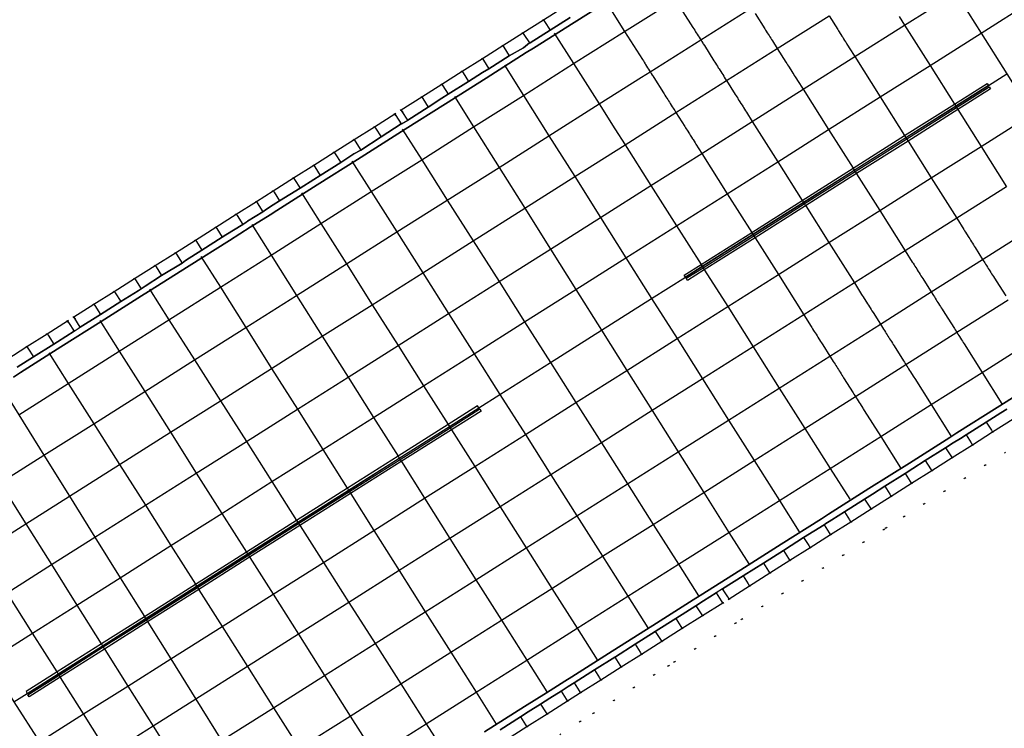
# Model space of a CAD drawing. Header units: metres. Extents: x 174791 to 179073, y 406431 to 409043.
# Tile 68 of 256: x 176087 to 176169, y 406950 to 407009. Entities that reach past the tile are written whole.
import ezdxf

# ---------------------------------------------------------------- set-up
doc = ezdxf.new("R2010")
doc.units = ezdxf.units.M
doc.linetypes.add('DOT', pattern=[6.35, 0, -6.35])
for name, color, linetype in [('terreindeelbegroeid', 254, 'DOT'), ('terreindeelonbegroeid', 254, 'DOT'), ('wegdeel_molgoot', 254, 'Continuous'), ('wegdeel_rijbaan', 254, 'Continuous'), ('wegdeel_start_landingsbaan', 254, 'Continuous'), ('weginrichtingselement_markering_vliegtuigverharding', 254, 'Continuous'), ('weginrichtingselement_voeg_vliegtuigverharding', 254, 'Continuous')]:
    doc.layers.add(name, color=color, linetype=linetype)

msp = doc.modelspace()

# ---------------------------------------------------------------- linework, layer by layer
at = {"layer": 'terreindeelbegroeid'}
for points in [[(176132.062, 407010.167, 0), (176130.383, 407009.105, 0), (176128.666, 407008.018, 0), (176126.977, 407006.95, 0), (176125.281, 407005.877, 0), (176123.588, 407004.806, 0), (176121.884, 407003.728, 0), (176120.208, 407002.668, 0), (176118.501, 407001.588, 0), (176117.961, 407001.246, 0), (176116.274, 407000.179, 0), (176114.57, 406999.101, 0), (176112.899, 406998.044, 0), (176111.192, 406996.964, 0), (176109.508, 406995.899, 0), (176107.808, 406994.824, 0), (176106.394, 406993.929, 0), (176104.72, 406992.87, 0), (176103.009, 406991.788, 0), (176101.309, 406990.712, 0), (176099.639, 406989.656, 0), (176097.949, 406988.586, 0), (176096.225, 406987.496, 0), (176094.526, 406986.422, 0), (176092.833, 406985.351, 0), (176091.151, 406984.286, 0), (176090.626, 406983.954, 0), (176088.924, 406982.878, 0), (176087.23, 406981.806, 0), (176085.544, 406980.739, 0)], [(176127.291, 406948.961, 0), (176128.996, 406950.04, 0), (176130.675, 406951.103, 0), (176132.38, 406952.182, 0), (176133.482, 406952.878, 0), (176135.176, 406953.95, 0), (176136.868, 406955.021, 0), (176138.561, 406956.093, 0), (176140.257, 406957.166, 0), (176141.975, 406958.253, 0), (176143.652, 406959.314, 0), (176145.348, 406960.387, 0), (176145.879, 406960.723, 0), (176147.586, 406961.803, 0), (176149.281, 406962.875, 0), (176150.953, 406963.934, 0), (176152.646, 406965.005, 0), (176154.355, 406966.086, 0), (176156.047, 406967.157, 0), (176157.742, 406968.229, 0), (176159.428, 406969.296, 0), (176161.114, 406970.363, 0), (176162.809, 406971.436, 0), (176164.506, 406972.51, 0), (176166.209, 406973.587, 0), (176167.899, 406974.657, 0), (176169.606, 406975.737, 0)], [(176168.969, 406972.966, 0), (176167.278, 406971.897, 0), (176165.576, 406970.819, 0), (176163.878, 406969.745, 0), (176162.183, 406968.673, 0), (176160.497, 406967.606, 0), (176159.004, 406966.661, 0), (176158.811, 406966.539, 0), (176157.116, 406965.467, 0), (176155.425, 406964.396, 0), (176153.715, 406963.315, 0), (176152.022, 406962.243, 0), (176150.35, 406961.185, 0), (176148.655, 406960.113, 0), (176146.948, 406959.033, 0), (176146.417, 406958.697, 0), (176144.721, 406957.624, 0), (176143.044, 406956.563, 0), (176141.326, 406955.475, 0), (176140.815, 406955.152, 0), (176139.631, 406954.402, 0), (176137.937, 406953.331, 0), (176136.245, 406952.26, 0), (176134.551, 406951.188, 0), (176133.45, 406950.491, 0), (176131.745, 406949.413, 0)], [(176131.745, 406949.413, 0), (176133.45, 406950.491, 0), (176134.551, 406951.188, 0), (176136.245, 406952.26, 0), (176137.937, 406953.331, 0), (176139.631, 406954.402, 0), (176140.815, 406955.152, 0), (176141.326, 406955.475, 0), (176143.044, 406956.563, 0), (176144.721, 406957.624, 0), (176146.417, 406958.697, 0), (176146.948, 406959.033, 0), (176148.655, 406960.113, 0), (176150.35, 406961.185, 0), (176152.022, 406962.243, 0), (176153.715, 406963.315, 0), (176155.425, 406964.396, 0), (176157.116, 406965.467, 0), (176158.811, 406966.539, 0), (176159.004, 406966.661, 0), (176160.497, 406967.606, 0), (176162.183, 406968.673, 0), (176163.878, 406969.745, 0), (176165.576, 406970.819, 0), (176167.278, 406971.897, 0), (176168.969, 406972.966, 0)]]:
    msp.add_polyline3d(points, dxfattribs=at)
at = {"layer": 'terreindeelonbegroeid'}
for points in [[(176119.038, 407000.738, 0), (176118.529, 407000.429, 0), (176118.484, 407000.419, 0), (176118.04, 407001.121, 0), (176117.961, 407001.246, 0), (176118.501, 407001.588, 0), (176118.58, 407001.462, 0)], [(176091.688, 406983.437, 0), (176091.165, 406983.103, 0), (176090.701, 406983.836, 0), (176090.626, 406983.954, 0), (176091.151, 406984.286, 0), (176091.226, 406984.167, 0)], [(176145.879, 406960.723, 0), (176145.348, 406960.387, 0), (176145.234, 406960.566, 0), (176144.812, 406961.234, 0), (176145.343, 406961.57, 0), (176145.765, 406960.902, 0)]]:
    msp.add_polyline3d(points, close=True, dxfattribs=at)
at = {"layer": 'wegdeel_molgoot'}
for points in [[(176136.307, 407011.025, 0), (176132.932, 407008.891, 0), (176129.546, 407006.749, 0), (176128.945, 407006.369, 0), (176125.579, 407004.239, 0), (176122.196, 407002.1, 0), (176118.822, 406999.965, 0), (176118.218, 406999.583, 0), (176114.836, 406997.444, 0), (176111.483, 406995.323, 0), (176108.108, 406993.188, 0), (176107.541, 406992.829, 0), (176105.885, 406991.781, 0), (176104.138, 406990.676, 0), (176100.773, 406988.548, 0), (176097.399, 406986.414, 0), (176096.808, 406986.04, 0), (176093.427, 406983.901, 0), (176090.07, 406981.777, 0), (176086.692, 406979.64, 0), (176086.098, 406979.265, 0)], [(176086.415, 406980.078, 0), (176087.774, 406980.947, 0), (176089.469, 406982.017, 0), (176089.79, 406982.219, 0), (176091.165, 406983.103, 0), (176091.688, 406983.437, 0), (176093.148, 406984.342, 0), (176093.376, 406984.493, 0), (176095.069, 406985.564, 0), (176096.533, 406986.474, 0), (176096.77, 406986.635, 0), (176097.114, 406986.865, 0), (176098.482, 406987.743, 0), (176100.186, 406988.791, 0), (176100.486, 406989.002, 0), (176101.837, 406989.877, 0), (176103.54, 406990.949, 0), (176103.848, 406991.134, 0), (176105.262, 406992.012, 0), (176105.596, 406992.238, 0), (176105.657, 406992.28, 0), (176106.931, 406993.08, 0), (176107.247, 406993.293, 0), (176107.807, 406993.663, 0), (176108.331, 406993.997, 0), (176110.043, 406995.052, 0), (176111.196, 406995.777, 0), (176111.738, 406996.1, 0), (176113.441, 406997.188, 0), (176114.545, 406997.903, 0), (176115.12, 406998.232, 0), (176116.811, 406999.331, 0), (176117.923, 407000.049, 0), (176118.484, 407000.419, 0), (176118.529, 407000.429, 0), (176119.038, 407000.738, 0), (176120.753, 407001.806, 0), (176121.899, 407002.569, 0), (176122.418, 407002.884, 0), (176124.129, 407003.95, 0), (176125.284, 407004.705, 0), (176125.821, 407005.023, 0), (176127.518, 407006.095, 0), (176128.697, 407006.761, 0), (176129.201, 407007.172, 0), (176129.263, 407007.196, 0), (176130.924, 407008.249, 0), (176132.608, 407009.304, 0)], [(176125.446, 406949.619, 0), (176128.807, 406951.745, 0), (176130.62, 406952.893, 0), (176132.159, 406953.866, 0), (176132.74, 406954.234, 0), (176136.103, 406956.362, 0), (176139.502, 406958.513, 0), (176142.894, 406960.659, 0), (176143.469, 406961.023, 0), (176146.863, 406963.171, 0), (176150.226, 406965.298, 0), (176153.597, 406967.431, 0), (176154.189, 406967.806, 0), (176157.568, 406969.945, 0), (176160.939, 406972.077, 0), (176164.321, 406974.217, 0), (176164.917, 406974.595, 0), (176168.289, 406976.729, 0), (176171.661, 406978.862, 0)], [(176169.071, 406976.584, 0), (176168.578, 406976.272, 0), (176167.363, 406975.504, 0), (176165.673, 406974.434, 0), (176165.206, 406974.139, 0), (176164.609, 406973.761, 0), (176163.971, 406973.357, 0), (176162.273, 406972.283, 0), (176161.228, 406971.621, 0), (176160.578, 406971.21, 0), (176158.892, 406970.143, 0), (176157.857, 406969.489, 0), (176157.206, 406969.077, 0), (176155.511, 406968.004, 0), (176154.477, 406967.35, 0), (176153.885, 406966.975, 0), (176153.819, 406966.934, 0), (176152.11, 406965.852, 0), (176150.514, 406964.842, 0), (176150.417, 406964.781, 0), (176148.745, 406963.723, 0), (176147.152, 406962.715, 0), (176147.05, 406962.65, 0), (176145.343, 406961.57, 0), (176144.812, 406961.234, 0), (176143.758, 406960.567, 0), (176143.183, 406960.203, 0), (176143.116, 406960.161, 0), (176141.439, 406959.1, 0), (176139.791, 406958.057, 0), (176139.721, 406958.013, 0), (176138.026, 406956.94, 0), (176136.392, 406955.906, 0), (176136.332, 406955.868, 0), (176134.64, 406954.797, 0), (176133.028, 406953.777, 0), (176132.946, 406953.725, 0), (176132.447, 406953.41, 0), (176131.845, 406953.028, 0), (176130.909, 406952.436, 0), (176130.14, 406951.95, 0), (176129.095, 406951.289, 0), (176128.46, 406950.887, 0), (176126.755, 406949.808, 0)]]:
    msp.add_polyline3d(points, dxfattribs=at)
at = {"layer": 'wegdeel_rijbaan'}
for points in [[(176132.608, 407009.304, 0), (176130.924, 407008.249, 0), (176129.263, 407007.196, 0), (176129.201, 407007.172, 0), (176128.697, 407006.761, 0), (176127.518, 407006.095, 0), (176125.821, 407005.023, 0), (176125.284, 407004.705, 0), (176124.129, 407003.95, 0), (176122.418, 407002.884, 0), (176121.899, 407002.569, 0), (176120.753, 407001.806, 0), (176119.038, 407000.738, 0), (176118.58, 407001.462, 0), (176118.501, 407001.588, 0), (176120.208, 407002.668, 0), (176121.884, 407003.728, 0), (176123.588, 407004.806, 0), (176125.281, 407005.877, 0), (176126.977, 407006.95, 0), (176128.666, 407008.018, 0), (176130.383, 407009.105, 0), (176132.062, 407010.167, 0)], [(176085.544, 406980.739, 0), (176087.23, 406981.806, 0), (176088.924, 406982.878, 0), (176090.626, 406983.954, 0), (176090.701, 406983.836, 0), (176091.165, 406983.103, 0), (176089.79, 406982.219, 0), (176089.469, 406982.017, 0), (176087.774, 406980.947, 0), (176086.415, 406980.078, 0)], [(176169.606, 406975.737, 0), (176167.899, 406974.657, 0), (176166.209, 406973.587, 0), (176164.506, 406972.51, 0), (176162.809, 406971.436, 0), (176161.114, 406970.363, 0), (176159.428, 406969.296, 0), (176157.742, 406968.229, 0), (176156.047, 406967.157, 0), (176154.355, 406966.086, 0), (176152.646, 406965.005, 0), (176150.953, 406963.934, 0), (176149.281, 406962.875, 0), (176147.586, 406961.803, 0), (176145.879, 406960.723, 0), (176145.765, 406960.902, 0), (176145.343, 406961.57, 0), (176147.05, 406962.65, 0), (176147.152, 406962.715, 0), (176148.745, 406963.723, 0), (176150.417, 406964.781, 0), (176150.514, 406964.842, 0), (176152.11, 406965.852, 0), (176153.819, 406966.934, 0), (176153.885, 406966.975, 0), (176154.477, 406967.35, 0), (176155.511, 406968.004, 0), (176157.206, 406969.077, 0), (176157.857, 406969.489, 0), (176158.892, 406970.143, 0), (176160.578, 406971.21, 0), (176161.228, 406971.621, 0), (176162.273, 406972.283, 0), (176163.971, 406973.357, 0), (176164.609, 406973.761, 0), (176165.206, 406974.139, 0), (176165.673, 406974.434, 0), (176167.363, 406975.504, 0), (176168.578, 406976.272, 0), (176169.071, 406976.584, 0)], [(176126.755, 406949.808, 0), (176128.46, 406950.887, 0), (176129.095, 406951.289, 0), (176130.14, 406951.95, 0), (176130.909, 406952.436, 0), (176131.845, 406953.028, 0), (176132.447, 406953.41, 0), (176132.946, 406953.725, 0), (176133.028, 406953.777, 0), (176134.64, 406954.797, 0), (176136.332, 406955.868, 0), (176136.392, 406955.906, 0), (176138.026, 406956.94, 0), (176139.721, 406958.013, 0), (176139.791, 406958.057, 0), (176141.439, 406959.1, 0), (176143.116, 406960.161, 0), (176143.183, 406960.203, 0), (176143.758, 406960.567, 0), (176144.812, 406961.234, 0), (176145.234, 406960.566, 0), (176145.348, 406960.387, 0), (176143.652, 406959.314, 0), (176141.975, 406958.253, 0), (176140.257, 406957.166, 0), (176138.561, 406956.093, 0), (176136.868, 406955.021, 0), (176135.176, 406953.95, 0), (176133.482, 406952.878, 0), (176132.38, 406952.182, 0), (176130.675, 406951.103, 0), (176128.996, 406950.04, 0), (176127.291, 406948.961, 0)]]:
    msp.add_polyline3d(points, dxfattribs=at)
msp.add_polyline3d([(176118.484, 407000.419, 0), (176117.923, 407000.049, 0), (176116.811, 406999.331, 0), (176115.12, 406998.232, 0), (176114.545, 406997.903, 0), (176113.441, 406997.188, 0), (176111.738, 406996.1, 0), (176111.196, 406995.777, 0), (176110.043, 406995.052, 0), (176108.331, 406993.997, 0), (176107.807, 406993.663, 0), (176107.247, 406993.293, 0), (176106.931, 406993.08, 0), (176105.657, 406992.28, 0), (176105.596, 406992.238, 0), (176105.262, 406992.012, 0), (176103.848, 406991.134, 0), (176103.54, 406990.949, 0), (176101.837, 406989.877, 0), (176100.486, 406989.002, 0), (176100.186, 406988.791, 0), (176098.482, 406987.743, 0), (176097.114, 406986.865, 0), (176096.77, 406986.635, 0), (176096.533, 406986.474, 0), (176095.069, 406985.564, 0), (176093.376, 406984.493, 0), (176093.148, 406984.342, 0), (176091.688, 406983.437, 0), (176091.226, 406984.167, 0), (176091.151, 406984.286, 0), (176092.833, 406985.351, 0), (176094.526, 406986.422, 0), (176096.225, 406987.496, 0), (176097.949, 406988.586, 0), (176099.639, 406989.656, 0), (176101.309, 406990.712, 0), (176103.009, 406991.788, 0), (176104.72, 406992.87, 0), (176106.394, 406993.929, 0), (176107.808, 406994.824, 0), (176109.508, 406995.899, 0), (176111.192, 406996.964, 0), (176112.899, 406998.044, 0), (176114.57, 406999.101, 0), (176116.274, 407000.179, 0), (176117.961, 407001.246, 0), (176118.04, 407001.121, 0)], close=True, dxfattribs=at)
at = {"layer": 'wegdeel_start_landingsbaan'}
for points in [[(176086.098, 406979.265, 0), (176086.692, 406979.64, 0), (176090.07, 406981.777, 0), (176093.427, 406983.901, 0), (176096.808, 406986.04, 0), (176097.399, 406986.414, 0), (176100.773, 406988.548, 0), (176104.138, 406990.676, 0), (176105.885, 406991.781, 0), (176107.541, 406992.829, 0), (176108.108, 406993.188, 0), (176111.483, 406995.323, 0), (176114.836, 406997.444, 0), (176118.218, 406999.583, 0), (176118.822, 406999.965, 0), (176122.196, 407002.1, 0), (176125.579, 407004.239, 0), (176128.945, 407006.369, 0), (176129.546, 407006.749, 0), (176132.932, 407008.891, 0), (176136.307, 407011.025, 0)], [(176171.661, 406978.862, 0), (176168.289, 406976.729, 0), (176164.917, 406974.595, 0), (176164.321, 406974.217, 0), (176160.939, 406972.077, 0), (176157.568, 406969.945, 0), (176154.189, 406967.806, 0), (176153.597, 406967.431, 0), (176150.226, 406965.298, 0), (176146.863, 406963.171, 0), (176143.469, 406961.023, 0), (176142.894, 406960.659, 0), (176139.502, 406958.513, 0), (176136.103, 406956.362, 0), (176132.74, 406954.234, 0), (176132.159, 406953.866, 0), (176130.62, 406952.893, 0), (176128.807, 406951.745, 0), (176125.446, 406949.619, 0)]]:
    msp.add_polyline3d(points, dxfattribs=at)
at = {"layer": 'weginrichtingselement_markering_vliegtuigverharding'}
for points in [[(176167.439, 407003.792, 0), (176167.545, 407003.624, 0), (176167.542, 407003.622, 0), (176164.816, 407001.895, 0), (176160.654, 406999.262, 0), (176156.343, 406996.533, 0), (176152.098, 406993.846, 0), (176147.88, 406991.178, 0), (176143.644, 406988.497, 0), (176142.246, 406987.612, 0), (176142.241, 406987.621, 0), (176142.139, 406987.781, 0), (176143.537, 406988.666, 0), (176147.774, 406991.347, 0), (176151.991, 406994.016, 0), (176156.236, 406996.702, 0), (176160.548, 406999.431, 0), (176164.709, 407002.065, 0), (176167.439, 407003.792, 0)], [(176142.418, 406987.344, 0), (176142.311, 406987.513, 0), (176143.708, 406988.396, 0), (176147.946, 406991.075, 0), (176152.164, 406993.741, 0), (176156.412, 406996.425, 0), (176160.723, 406999.152, 0), (176164.887, 407001.783, 0), (176167.614, 407003.507, 0), (176167.721, 407003.338, 0), (176164.994, 407001.615, 0), (176160.83, 406998.982, 0), (176156.518, 406996.257, 0), (176152.271, 406993.572, 0), (176148.052, 406990.906, 0), (176143.815, 406988.227, 0), (176142.418, 406987.344, 0)], [(176087.16, 406952.989, 0), (176087.252, 406952.842, 0), (176087.267, 406952.82, 0), (176089.859, 406954.46, 0), (176093.559, 406956.802, 0), (176097.151, 406959.075, 0), (176101.421, 406961.778, 0), (176105.672, 406964.468, 0), (176109.869, 406967.124, 0), (176114.102, 406969.803, 0), (176118.336, 406972.483, 0), (176122.523, 406975.132, 0), (176124.983, 406976.689, 0), (176124.975, 406976.701, 0), (176124.876, 406976.858, 0), (176122.416, 406975.302, 0), (176118.229, 406972.652, 0), (176113.995, 406969.972, 0), (176109.762, 406967.293, 0), (176105.565, 406964.637, 0), (176101.314, 406961.947, 0), (176097.045, 406959.245, 0), (176093.452, 406956.971, 0), (176089.752, 406954.63, 0), (176087.16, 406952.989, 0)], [(176125.165, 406976.429, 0), (176122.692, 406974.866, 0), (176118.504, 406972.217, 0), (176114.268, 406969.539, 0), (176110.036, 406966.863, 0), (176105.836, 406964.208, 0), (176101.585, 406961.52, 0), (176097.311, 406958.818, 0), (176093.719, 406956.547, 0), (176090.019, 406954.207, 0), (176087.412, 406952.559, 0), (176087.305, 406952.728, 0), (176089.912, 406954.376, 0), (176093.612, 406956.717, 0), (176097.205, 406958.988, 0), (176101.478, 406961.689, 0), (176105.729, 406964.377, 0), (176109.928, 406967.032, 0), (176114.162, 406969.709, 0), (176118.397, 406972.386, 0), (176122.585, 406975.035, 0), (176125.058, 406976.598, 0), (176125.165, 406976.429, 0)]]:
    msp.add_polyline3d(points, dxfattribs=at)
at = {"layer": 'weginrichtingselement_voeg_vliegtuigverharding'}
for points in [[(176156.792, 407024.063, 0), (176158.371, 407021.562, 0), (176160.504, 407018.185, 0), (176162.657, 407014.775, 0), (176164.81, 407011.364, 0), (176166.939, 407007.992, 0), (176169.082, 407004.597, 0), (176171.203, 407001.238, 0), (176173.336, 406997.86, 0), (176175.505, 406994.425, 0), (176177.632, 406991.056, 0), (176179.749, 406987.703, 0), (176181.41, 406985.072, 0)], [(176085.576, 406961.251, 0), (176089.285, 406963.596, 0), (176092.91, 406965.889, 0), (176097.128, 406968.557, 0), (176101.381, 406971.247, 0), (176105.56, 406973.89, 0), (176109.821, 406976.585, 0), (176114.057, 406979.264, 0), (176118.236, 406981.907, 0), (176122.453, 406984.574, 0), (176126.666, 406987.239, 0), (176130.966, 406989.959, 0), (176135.141, 406992.599, 0), (176139.354, 406995.264, 0), (176143.601, 406997.95, 0), (176147.819, 407000.618, 0), (176152.061, 407003.301, 0), (176156.386, 407006.036, 0), (176160.541, 407008.664, 0), (176164.81, 407011.364, 0)], [(176084.006, 406955.543, 0), (176087.702, 406957.881, 0), (176091.406, 406960.223, 0), (176095.015, 406962.506, 0), (176099.26, 406965.191, 0), (176103.512, 406967.88, 0), (176107.701, 406970.529, 0), (176111.948, 406973.215, 0), (176116.184, 406975.894, 0), (176120.367, 406978.539, 0), (176124.588, 406981.209, 0), (176128.802, 406983.874, 0), (176133.091, 406986.586, 0), (176137.27, 406989.229, 0), (176141.488, 406991.897, 0), (176145.731, 406994.58, 0), (176149.949, 406997.248, 0), (176154.193, 406999.932, 0), (176158.511, 407002.663, 0), (176162.67, 407005.293, 0), (176166.939, 407007.992, 0), (176171.143, 407010.652, 0)], [(176086.541, 406976.119, 0), (176090.681, 406978.739, 0), (176094.936, 406981.43, 0), (176099.086, 406984.056, 0), (176103.388, 406986.777, 0), (176107.624, 406989.457, 0), (176111.79, 406992.093, 0), (176115.997, 406994.754, 0), (176120.206, 406997.417, 0), (176124.541, 407000.16, 0), (176128.701, 407002.792, 0), (176132.898, 407005.447, 0), (176137.159, 407008.143, 0), (176141.379, 407010.813, 0)], [(176135.562, 407010.67, 0), (176137.159, 407008.143, 0), (176138.639, 407005.801, 0), (176138.722, 407005.67, 0), (176138.793, 407005.558, 0), (176138.873, 407005.431, 0), (176138.914, 407005.366, 0), (176138.994, 407005.239, 0), (176139.081, 407005.102, 0), (176139.161, 407004.975, 0), (176139.241, 407004.848, 0), (176139.292, 407004.769, 0), (176139.322, 407004.721, 0), (176139.387, 407004.618, 0), (176139.467, 407004.491, 0), (176139.508, 407004.426, 0), (176139.597, 407004.286, 0), (176140.397, 407003.019, 0), (176140.466, 407002.911, 0), (176140.527, 407002.813, 0), (176140.607, 407002.687, 0), (176140.683, 407002.567, 0), (176140.763, 407002.44, 0), (176140.825, 407002.342, 0), (176140.905, 407002.215, 0), (176140.97, 407002.112, 0), (176141.05, 407001.986, 0), (176141.135, 407001.852, 0), (176141.215, 407001.726, 0), (176141.259, 407001.655, 0), (176141.343, 407001.523, 0), (176141.447, 407001.358, 0), (176142.176, 407000.204, 0), (176142.247, 407000.091, 0), (176142.301, 407000.006, 0), (176142.381, 406999.879, 0), (176142.431, 406999.801, 0), (176142.511, 406999.674, 0), (176142.565, 406999.589, 0), (176142.645, 406999.462, 0), (176142.749, 406999.298, 0), (176142.829, 406999.171, 0), (176142.876, 406999.097, 0), (176142.956, 406998.971, 0), (176143.038, 406998.841, 0), (176143.113, 406998.722, 0), (176143.601, 406997.95, 0), (176145.731, 406994.58, 0), (176147.774, 406991.347, 0), (176147.789, 406991.323, 0), (176147.876, 406991.185, 0), (176147.88, 406991.178, 0), (176147.903, 406991.143, 0), (176147.946, 406991.075, 0), (176147.954, 406991.062, 0), (176148.052, 406990.906, 0), (176148.065, 406990.885, 0), (176149.998, 406987.826, 0), (176152.127, 406984.457, 0), (176152.738, 406983.491, 0), (176152.795, 406983.402, 0), (176152.863, 406983.293, 0), (176152.944, 406983.166, 0), (176153.001, 406983.075, 0), (176153.081, 406982.948, 0), (176153.148, 406982.842, 0), (176153.228, 406982.715, 0), (176153.309, 406982.588, 0), (176153.389, 406982.461, 0), (176153.446, 406982.37, 0), (176153.527, 406982.243, 0), (176153.604, 406982.121, 0), (176153.7, 406981.969, 0), (176154.3, 406981.02, 0), (176154.491, 406980.717, 0), (176154.579, 406980.578, 0), (176154.65, 406980.465, 0), (176154.731, 406980.338, 0), (176154.792, 406980.241, 0), (176154.872, 406980.114, 0), (176154.935, 406980.015, 0), (176155.015, 406979.888, 0), (176155.075, 406979.793, 0), (176155.155, 406979.667, 0), (176155.233, 406979.543, 0), (176155.313, 406979.416, 0), (176155.377, 406979.314, 0), (176155.448, 406979.202, 0), (176156.24, 406977.95, 0), (176156.313, 406977.834, 0), (176156.377, 406977.733, 0), (176156.432, 406977.647, 0), (176156.457, 406977.606, 0), (176156.502, 406977.535, 0), (176156.582, 406977.408, 0), (176156.666, 406977.276, 0), (176156.746, 406977.149, 0), (176156.827, 406977.021, 0), (176156.907, 406976.894, 0), (176156.965, 406976.803, 0), (176157.045, 406976.676, 0), (176157.092, 406976.602, 0), (176157.174, 406976.472, 0), (176158.545, 406974.301, 0), (176160.199, 406971.685, 0)], [(176141.379, 407010.813, 0), (176142.859, 407008.47, 0), (176142.938, 407008.344, 0), (176143.01, 407008.23, 0), (176143.091, 407008.103, 0), (176143.138, 407008.028, 0), (176143.218, 407007.901, 0), (176143.297, 407007.775, 0), (176143.378, 407007.649, 0), (176143.458, 407007.521, 0), (176143.511, 407007.437, 0), (176143.538, 407007.395, 0), (176143.606, 407007.286, 0), (176143.687, 407007.159, 0), (176143.728, 407007.095, 0), (176143.817, 407006.953, 0), (176144.617, 407005.686, 0), (176144.688, 407005.575, 0), (176144.749, 407005.477, 0), (176144.83, 407005.351, 0), (176144.902, 407005.236, 0), (176144.982, 407005.109, 0), (176145.043, 407005.012, 0), (176145.124, 407004.885, 0), (176145.188, 407004.783, 0), (176145.268, 407004.656, 0), (176145.35, 407004.526, 0), (176145.431, 407004.399, 0), (176145.485, 407004.313, 0), (176145.568, 407004.182, 0), (176145.666, 407004.027, 0), (176146.392, 407002.878, 0), (176146.463, 407002.765, 0), (176146.519, 407002.676, 0), (176146.6, 407002.549, 0), (176146.653, 407002.464, 0), (176146.734, 407002.337, 0), (176146.79, 407002.247, 0), (176146.87, 407002.12, 0), (176146.966, 407001.968, 0), (176147.047, 407001.842, 0), (176147.09, 407001.773, 0), (176147.17, 407001.646, 0), (176147.259, 407001.505, 0), (176147.338, 407001.38, 0), (176147.819, 407000.618, 0), (176149.949, 406997.248, 0), (176151.991, 406994.016, 0), (176152.007, 406993.989, 0), (176152.094, 406993.852, 0), (176152.098, 406993.846, 0), (176152.122, 406993.808, 0), (176152.164, 406993.741, 0), (176152.169, 406993.734, 0), (176152.271, 406993.572, 0), (176152.28, 406993.557, 0), (176154.216, 406990.494, 0), (176156.345, 406987.123, 0), (176156.947, 406986.171, 0), (176157.008, 406986.073, 0), (176157.08, 406985.96, 0), (176157.16, 406985.833, 0), (176157.22, 406985.739, 0), (176157.3, 406985.612, 0), (176157.36, 406985.516, 0), (176157.441, 406985.389, 0), (176157.52, 406985.264, 0), (176157.6, 406985.137, 0), (176157.662, 406985.038, 0), (176157.742, 406984.911, 0), (176157.817, 406984.793, 0), (176157.907, 406984.651, 0), (176158.517, 406983.686, 0), (176158.702, 406983.392, 0), (176158.786, 406983.26, 0), (176158.857, 406983.148, 0), (176158.937, 406983.021, 0), (176159.002, 406982.918, 0), (176159.082, 406982.791, 0), (176159.142, 406982.695, 0), (176159.223, 406982.568, 0), (176159.284, 406982.472, 0), (176159.364, 406982.345, 0), (176159.44, 406982.224, 0), (176159.52, 406982.098, 0), (176159.584, 406981.996, 0), (176159.66, 406981.877, 0), (176160.452, 406980.623, 0), (176160.526, 406980.505, 0), (176160.591, 406980.402, 0), (176160.647, 406980.313, 0), (176160.671, 406980.275, 0), (176160.73, 406980.183, 0), (176160.81, 406980.056, 0), (176160.879, 406979.947, 0), (176160.959, 406979.82, 0), (176161.041, 406979.691, 0), (176161.121, 406979.564, 0), (176161.179, 406979.471, 0), (176161.26, 406979.344, 0), (176161.309, 406979.266, 0), (176161.391, 406979.136, 0), (176162.762, 406976.966, 0), (176164.409, 406974.359, 0)], [(176141.379, 407010.813, 0), (176142.859, 407008.47, 0), (176142.938, 407008.344, 0), (176143.01, 407008.23, 0), (176143.091, 407008.103, 0), (176143.138, 407008.028, 0), (176143.218, 407007.901, 0), (176143.297, 407007.775, 0), (176143.378, 407007.649, 0), (176143.458, 407007.521, 0), (176143.511, 407007.437, 0), (176143.538, 407007.395, 0), (176143.606, 407007.286, 0), (176143.687, 407007.159, 0), (176143.728, 407007.095, 0), (176143.817, 407006.953, 0), (176144.617, 407005.686, 0), (176144.688, 407005.575, 0), (176144.749, 407005.477, 0), (176144.83, 407005.351, 0), (176144.902, 407005.236, 0), (176144.982, 407005.109, 0), (176145.043, 407005.012, 0), (176145.124, 407004.885, 0), (176145.188, 407004.783, 0), (176145.268, 407004.656, 0), (176145.35, 407004.526, 0), (176145.431, 407004.399, 0), (176145.485, 407004.313, 0), (176145.568, 407004.182, 0), (176145.666, 407004.027, 0), (176146.392, 407002.878, 0), (176146.463, 407002.765, 0), (176146.519, 407002.676, 0), (176146.6, 407002.549, 0), (176146.653, 407002.464, 0), (176146.734, 407002.337, 0), (176146.79, 407002.247, 0), (176146.87, 407002.12, 0), (176146.966, 407001.968, 0), (176147.047, 407001.842, 0), (176147.09, 407001.773, 0), (176147.17, 407001.646, 0), (176147.259, 407001.505, 0), (176147.338, 407001.38, 0), (176147.819, 407000.618, 0), (176149.949, 406997.248, 0), (176151.991, 406994.016, 0), (176152.007, 406993.989, 0), (176152.094, 406993.852, 0), (176152.098, 406993.846, 0), (176152.122, 406993.808, 0), (176152.164, 406993.741, 0), (176152.169, 406993.734, 0), (176152.271, 406993.572, 0), (176152.28, 406993.557, 0), (176154.216, 406990.494, 0), (176156.345, 406987.123, 0), (176156.947, 406986.171, 0), (176157.008, 406986.073, 0), (176157.08, 406985.96, 0), (176157.16, 406985.833, 0), (176157.22, 406985.739, 0), (176157.3, 406985.612, 0), (176157.36, 406985.516, 0), (176157.441, 406985.389, 0), (176157.52, 406985.264, 0), (176157.6, 406985.137, 0), (176157.662, 406985.038, 0), (176157.742, 406984.911, 0), (176157.817, 406984.793, 0), (176157.907, 406984.651, 0), (176158.517, 406983.686, 0), (176158.702, 406983.392, 0), (176158.786, 406983.26, 0), (176158.857, 406983.148, 0), (176158.937, 406983.021, 0), (176159.002, 406982.918, 0), (176159.082, 406982.791, 0), (176159.142, 406982.695, 0), (176159.223, 406982.568, 0), (176159.284, 406982.472, 0), (176159.364, 406982.345, 0), (176159.44, 406982.224, 0), (176159.52, 406982.098, 0), (176159.584, 406981.996, 0), (176159.66, 406981.877, 0), (176160.452, 406980.623, 0), (176160.526, 406980.505, 0), (176160.591, 406980.402, 0), (176160.647, 406980.313, 0), (176160.671, 406980.275, 0), (176160.73, 406980.183, 0), (176160.81, 406980.056, 0), (176160.879, 406979.947, 0), (176160.959, 406979.82, 0), (176161.041, 406979.691, 0), (176161.121, 406979.564, 0), (176161.179, 406979.471, 0), (176161.26, 406979.344, 0), (176161.309, 406979.266, 0), (176161.391, 406979.136, 0), (176162.762, 406976.966, 0), (176164.409, 406974.359, 0)], [(176084.99, 406970.424, 0), (176088.647, 406972.737, 0), (176092.813, 406975.372, 0), (176097.067, 406978.063, 0), (176101.227, 406980.694, 0), (176105.516, 406983.406, 0), (176109.752, 406986.086, 0), (176113.922, 406988.723, 0), (176118.133, 406991.386, 0), (176122.343, 406994.049, 0), (176126.667, 406996.784, 0), (176130.832, 406999.418, 0), (176135.035, 407002.076, 0), (176138.566, 407004.309, 0), (176139.292, 407004.769, 0), (176143.511, 407007.437, 0), (176147.749, 407010.118, 0)], [(176148.056, 407009.632, 0), (176148.857, 407008.366, 0), (176148.929, 407008.252, 0), (176148.991, 407008.154, 0), (176149.071, 407008.027, 0), (176149.14, 407007.918, 0), (176149.22, 407007.791, 0), (176149.282, 407007.694, 0), (176149.362, 407007.568, 0), (176149.426, 407007.466, 0), (176149.506, 407007.34, 0), (176149.587, 407007.213, 0), (176149.667, 407007.086, 0), (176149.731, 407006.985, 0), (176149.814, 407006.854, 0), (176149.905, 407006.709, 0), (176150.629, 407005.564, 0), (176150.701, 407005.452, 0), (176150.759, 407005.36, 0), (176150.839, 407005.233, 0), (176150.898, 407005.14, 0), (176150.978, 407005.013, 0), (176151.038, 407004.919, 0), (176151.118, 407004.792, 0), (176151.206, 407004.652, 0), (176151.286, 407004.526, 0), (176151.327, 407004.462, 0), (176151.407, 407004.335, 0), (176151.503, 407004.184, 0), (176151.587, 407004.051, 0), (176152.061, 407003.301, 0), (176154.193, 406999.932, 0), (176156.236, 406996.702, 0), (176156.254, 406996.674, 0), (176156.34, 406996.538, 0), (176156.343, 406996.533, 0), (176156.369, 406996.493, 0), (176156.412, 406996.425, 0), (176156.518, 406996.257, 0), (176156.524, 406996.247, 0), (176158.464, 406993.181, 0), (176160.597, 406989.809, 0), (176161.189, 406988.873, 0), (176161.256, 406988.767, 0), (176161.331, 406988.649, 0), (176161.411, 406988.522, 0), (176161.473, 406988.424, 0), (176161.554, 406988.297, 0), (176161.607, 406988.212, 0), (176161.688, 406988.085, 0), (176161.765, 406987.962, 0), (176161.846, 406987.835, 0), (176161.913, 406987.729, 0), (176161.993, 406987.602, 0), (176162.066, 406987.486, 0), (176162.149, 406987.356, 0), (176162.77, 406986.374, 0), (176162.95, 406986.09, 0), (176163.029, 406985.964, 0), (176163.1, 406985.853, 0), (176163.18, 406985.727, 0), (176163.248, 406985.618, 0), (176163.329, 406985.491, 0), (176163.387, 406985.4, 0), (176163.467, 406985.272, 0), (176163.53, 406985.173, 0), (176163.61, 406985.046, 0), (176163.684, 406984.929, 0), (176163.764, 406984.802, 0), (176163.828, 406984.702, 0), (176163.908, 406984.575, 0), (176164.703, 406983.319, 0), (176164.778, 406983.2, 0), (176164.844, 406983.095, 0), (176164.902, 406983.004, 0), (176164.925, 406982.968, 0), (176164.996, 406982.855, 0), (176165.077, 406982.728, 0), (176165.131, 406982.642, 0), (176165.212, 406982.515, 0), (176165.293, 406982.385, 0), (176165.374, 406982.259, 0), (176165.433, 406982.165, 0), (176165.513, 406982.038, 0), (176165.565, 406981.956, 0), (176165.648, 406981.825, 0), (176167.019, 406979.657, 0), (176168.674, 406977.042, 0)], [(176083.428, 406964.657, 0), (176087.14, 406967.005, 0), (176090.781, 406969.308, 0), (176094.973, 406971.96, 0), (176099.227, 406974.651, 0), (176103.396, 406977.288, 0), (176107.671, 406979.992, 0), (176111.906, 406982.672, 0), (176116.081, 406985.312, 0), (176120.295, 406987.978, 0), (176124.506, 406990.642, 0), (176128.818, 406993.37, 0), (176132.988, 406996.007, 0), (176137.195, 406998.669, 0), (176141.447, 407001.358, 0), (176145.666, 407004.027, 0), (176149.905, 407006.709, 0), (176154.236, 407009.448, 0)], [(176130.383, 407009.104, 0), (176130.464, 407008.976, 0), (176130.924, 407008.249, 0)], [(176154.236, 407009.448, 0), (176154.955, 407008.307, 0), (176155.026, 407008.194, 0), (176155.086, 407008.099, 0), (176155.166, 407007.972, 0), (176155.229, 407007.871, 0), (176155.309, 407007.744, 0), (176155.371, 407007.646, 0), (176155.451, 407007.519, 0), (176155.532, 407007.391, 0), (176155.612, 407007.264, 0), (176155.649, 407007.205, 0), (176155.729, 407007.078, 0), (176155.831, 407006.917, 0), (176155.919, 407006.776, 0), (176156.386, 407006.036, 0), (176158.511, 407002.663, 0), (176160.548, 406999.431, 0), (176160.567, 406999.4, 0), (176160.652, 406999.265, 0), (176160.654, 406999.262, 0), (176160.682, 406999.218, 0), (176160.721, 406999.155, 0), (176160.723, 406999.152, 0), (176160.83, 406998.982, 0), (176160.833, 406998.978, 0), (176162.77, 406995.904, 0), (176164.898, 406992.527, 0), (176165.479, 406991.605, 0), (176165.551, 406991.49, 0), (176165.628, 406991.368, 0), (176165.708, 406991.241, 0), (176165.773, 406991.138, 0), (176165.853, 406991.011, 0), (176165.9, 406990.936, 0), (176165.98, 406990.809, 0), (176166.056, 406990.689, 0), (176166.136, 406990.562, 0), (176166.208, 406990.447, 0), (176166.288, 406990.32, 0), (176166.359, 406990.208, 0), (176166.434, 406990.088, 0), (176167.064, 406989.089, 0), (176167.237, 406988.814, 0), (176167.313, 406988.694, 0), (176167.382, 406988.584, 0), (176167.462, 406988.457, 0), (176167.534, 406988.343, 0), (176167.614, 406988.216, 0), (176167.669, 406988.128, 0), (176167.749, 406988.001, 0), (176167.814, 406987.899, 0), (176167.894, 406987.772, 0), (176167.966, 406987.658, 0), (176168.046, 406987.531, 0), (176168.108, 406987.431, 0), (176168.193, 406987.296, 0), (176168.987, 406986.037, 0)], [(176160.081, 407009.393, 0), (176160.541, 407008.664, 0), (176162.67, 407005.293, 0), (176164.709, 407002.065, 0), (176164.731, 407002.031, 0), (176164.815, 407001.898, 0), (176164.816, 407001.895, 0), (176164.846, 407001.849, 0), (176164.882, 407001.792, 0), (176164.887, 407001.783, 0), (176164.994, 407001.615, 0), (176166.936, 406998.539, 0), (176169.069, 406995.163, 0)], [(176128.666, 407008.018, 0), (176128.747, 407007.89, 0), (176129.201, 407007.172, 0)], [(176131.285, 407007.99, 0), (176132.898, 407005.447, 0), (176135.035, 407002.076, 0), (176136.351, 407000, 0), (176137.195, 406998.669, 0), (176139.354, 406995.264, 0), (176141.488, 406991.897, 0), (176143.537, 406988.666, 0), (176143.551, 406988.644, 0), (176143.639, 406988.505, 0), (176143.644, 406988.497, 0), (176143.665, 406988.464, 0), (176143.708, 406988.396, 0), (176143.72, 406988.378, 0), (176143.815, 406988.227, 0), (176143.832, 406988.201, 0), (176145.766, 406985.15, 0), (176147.899, 406981.785, 0), (176150.077, 406978.35, 0), (176152.214, 406974.979, 0), (176154.332, 406971.639, 0), (176155.971, 406969.054, 0)], [(176126.977, 407006.95, 0), (176127.058, 407006.823, 0), (176127.518, 407006.095, 0)], [(176125.281, 407005.877, 0), (176125.361, 407005.75, 0), (176125.821, 407005.023, 0)], [(176123.588, 407004.806, 0), (176123.668, 407004.679, 0), (176124.129, 407003.95, 0)], [(176127.112, 407005.307, 0), (176128.701, 407002.792, 0), (176130.832, 406999.418, 0), (176132.988, 406996.007, 0), (176135.141, 406992.599, 0), (176137.27, 406989.229, 0), (176139.415, 406985.834, 0), (176141.538, 406982.475, 0), (176143.664, 406979.109, 0), (176145.837, 406975.67, 0), (176147.97, 406972.294, 0), (176150.081, 406968.952, 0), (176151.739, 406966.328, 0)], [(176086.149, 406952.145, 0), (176087.252, 406952.842, 0), (176089.845, 406954.482, 0), (176093.545, 406956.823, 0), (176097.138, 406959.095, 0), (176101.409, 406961.796, 0), (176105.661, 406964.485, 0), (176109.859, 406967.14, 0), (176114.093, 406969.818, 0), (176118.328, 406972.497, 0), (176122.515, 406975.145, 0), (176124.972, 406976.699, 0), (176124.975, 406976.701, 0), (176126.739, 406977.817, 0), (176130.954, 406980.483, 0), (176135.231, 406983.188, 0), (176139.415, 406985.834, 0), (176142.229, 406987.613, 0), (176142.241, 406987.621, 0), (176143.639, 406988.505, 0), (176147.876, 406991.185, 0), (176152.094, 406993.852, 0), (176156.34, 406996.538, 0), (176160.652, 406999.265, 0), (176164.815, 407001.898, 0), (176167.542, 407003.622, 0), (176167.545, 407003.624, 0), (176169.082, 407004.597, 0)], [(176121.884, 407003.728, 0), (176121.964, 407003.602, 0), (176122.418, 407002.884, 0)], [(176120.208, 407002.668, 0), (176120.288, 407002.542, 0), (176120.753, 407001.806, 0)], [(176122.94, 407002.702, 0), (176124.541, 407000.16, 0), (176126.667, 406996.784, 0), (176128.818, 406993.37, 0), (176130.966, 406989.959, 0), (176133.091, 406986.586, 0), (176135.231, 406983.188, 0), (176137.349, 406979.826, 0), (176139.47, 406976.459, 0), (176141.638, 406973.015, 0), (176143.767, 406969.636, 0), (176145.873, 406966.292, 0), (176147.531, 406963.66, 0)], [(176084.599, 406946.461, 0), (176088.269, 406948.783, 0), (176091.966, 406951.12, 0), (176095.662, 406953.458, 0), (176099.239, 406955.721, 0), (176103.536, 406958.439, 0), (176107.786, 406961.127, 0), (176111.994, 406963.788, 0), (176116.214, 406966.457, 0), (176120.448, 406969.136, 0), (176124.64, 406971.787, 0), (176128.867, 406974.461, 0), (176133.084, 406977.128, 0), (176137.349, 406979.826, 0), (176141.538, 406982.475, 0), (176145.766, 406985.15, 0), (176149.998, 406987.826, 0), (176154.216, 406990.494, 0), (176158.464, 406993.181, 0), (176162.77, 406995.904, 0), (176166.936, 406998.539, 0), (176171.203, 407001.238, 0)], [(176116.274, 407000.179, 0), (176116.353, 407000.055, 0), (176116.811, 406999.331, 0)], [(176118.587, 406999.968, 0), (176120.206, 406997.417, 0), (176122.343, 406994.049, 0), (176124.506, 406990.642, 0), (176126.666, 406987.239, 0), (176128.802, 406983.874, 0), (176130.954, 406980.483, 0), (176133.084, 406977.128, 0), (176135.215, 406973.77, 0), (176137.396, 406970.333, 0), (176139.537, 406966.96, 0), (176141.653, 406963.625, 0), (176143.324, 406960.993, 0)], [(176114.57, 406999.101, 0), (176114.649, 406998.977, 0), (176115.12, 406998.232, 0)], [(176112.899, 406998.044, 0), (176112.978, 406997.92, 0), (176113.441, 406997.188, 0)], [(176114.375, 406997.311, 0), (176115.997, 406994.754, 0), (176118.133, 406991.386, 0), (176120.295, 406987.978, 0), (176122.453, 406984.574, 0), (176124.588, 406981.209, 0), (176126.739, 406977.817, 0), (176128.867, 406974.461, 0), (176130.996, 406971.104, 0), (176133.177, 406967.666, 0), (176135.317, 406964.291, 0), (176137.432, 406960.957, 0), (176139.105, 406958.319, 0)], [(176111.192, 406996.964, 0), (176111.27, 406996.84, 0), (176111.738, 406996.1, 0)], [(176109.508, 406995.899, 0), (176109.585, 406995.776, 0), (176110.043, 406995.052, 0)], [(176169.069, 406995.163, 0), (176164.898, 406992.527, 0), (176160.597, 406989.809, 0), (176156.345, 406987.123, 0), (176152.127, 406984.457, 0), (176147.899, 406981.785, 0), (176143.664, 406979.109, 0), (176139.47, 406976.459, 0), (176135.215, 406973.77, 0), (176130.996, 406971.104, 0), (176126.765, 406968.43, 0), (176122.568, 406965.778, 0), (176118.332, 406963.101, 0), (176114.125, 406960.443, 0), (176109.907, 406957.777, 0), (176105.656, 406955.091, 0), (176101.332, 406952.358, 0), (176097.77, 406950.107, 0), (176094.077, 406947.774, 0), (176090.379, 406945.437, 0), (176086.708, 406943.117, 0), (176082.35, 406940.363, 0)], [(176107.808, 406994.824, 0), (176107.886, 406994.701, 0), (176108.331, 406993.997, 0)], [(176106.394, 406993.929, 0), (176106.471, 406993.807, 0), (176106.931, 406993.08, 0)], [(176110.171, 406994.651, 0), (176111.79, 406992.093, 0), (176113.922, 406988.723, 0), (176116.081, 406985.312, 0), (176118.236, 406981.907, 0), (176120.367, 406978.539, 0), (176122.416, 406975.302, 0), (176122.515, 406975.145, 0), (176122.523, 406975.132, 0), (176122.526, 406975.128, 0), (176122.575, 406975.05, 0), (176122.585, 406975.035, 0), (176122.692, 406974.866, 0), (176122.7, 406974.854, 0), (176124.64, 406971.787, 0), (176126.765, 406968.43, 0), (176128.943, 406964.989, 0), (176131.08, 406961.611, 0), (176133.191, 406958.277, 0), (176134.865, 406955.631, 0)], [(176104.72, 406992.87, 0), (176104.797, 406992.748, 0), (176105.262, 406992.012, 0)], [(176084.488, 406936.886, 0), (176088.885, 406939.666, 0), (176092.556, 406941.986, 0), (176096.253, 406944.323, 0), (176099.941, 406946.655, 0), (176103.487, 406948.896, 0), (176107.837, 406951.646, 0), (176112.086, 406954.333, 0), (176116.314, 406957.006, 0), (176120.506, 406959.656, 0), (176124.741, 406962.333, 0), (176128.943, 406964.989, 0), (176133.177, 406967.666, 0), (176137.396, 406970.333, 0), (176141.638, 406973.015, 0), (176145.837, 406975.67, 0), (176150.077, 406978.35, 0), (176154.3, 406981.02, 0), (176158.517, 406983.686, 0), (176162.77, 406986.374, 0), (176167.064, 406989.089, 0), (176171.238, 406991.728, 0)], [(176103.009, 406991.788, 0), (176103.086, 406991.666, 0), (176103.54, 406990.949, 0)], [(176106.01, 406992.015, 0), (176107.624, 406989.457, 0), (176109.752, 406986.086, 0), (176111.906, 406982.672, 0), (176114.057, 406979.264, 0), (176116.184, 406975.894, 0), (176118.229, 406972.652, 0), (176118.328, 406972.497, 0), (176118.336, 406972.483, 0), (176118.339, 406972.479, 0), (176118.388, 406972.4, 0), (176118.397, 406972.386, 0), (176118.504, 406972.217, 0), (176118.513, 406972.203, 0), (176120.448, 406969.136, 0), (176122.568, 406965.778, 0), (176124.741, 406962.333, 0), (176126.876, 406958.952, 0), (176128.981, 406955.616, 0), (176130.655, 406952.963, 0)], [(176101.309, 406990.712, 0), (176101.385, 406990.591, 0), (176101.837, 406989.877, 0)], [(176099.639, 406989.656, 0), (176099.715, 406989.535, 0), (176100.186, 406988.791, 0)], [(176101.766, 406989.347, 0), (176103.388, 406986.777, 0), (176105.516, 406983.406, 0), (176107.671, 406979.992, 0), (176109.821, 406976.585, 0), (176111.948, 406973.215, 0), (176113.993, 406969.975, 0), (176113.995, 406969.972, 0), (176114.093, 406969.818, 0), (176114.102, 406969.803, 0), (176114.104, 406969.799, 0), (176114.154, 406969.72, 0), (176114.162, 406969.709, 0), (176114.268, 406969.539, 0), (176114.279, 406969.522, 0), (176116.214, 406966.457, 0), (176118.332, 406963.101, 0), (176120.506, 406959.656, 0), (176122.641, 406956.274, 0), (176124.746, 406952.939, 0), (176126.424, 406950.281, 0)], [(176097.948, 406988.586, 0), (176098.025, 406988.466, 0), (176098.482, 406987.743, 0)], [(176096.225, 406987.496, 0), (176096.301, 406987.376, 0), (176096.77, 406986.635, 0)], [(176097.457, 406986.613, 0), (176099.086, 406984.056, 0), (176101.227, 406980.694, 0), (176103.396, 406977.288, 0), (176105.56, 406973.89, 0), (176107.701, 406970.529, 0), (176109.759, 406967.297, 0), (176109.762, 406967.293, 0), (176109.859, 406967.14, 0), (176109.869, 406967.124, 0), (176109.872, 406967.121, 0), (176109.922, 406967.041, 0), (176109.928, 406967.032, 0), (176110.036, 406966.863, 0), (176110.048, 406966.843, 0), (176111.994, 406963.788, 0), (176114.125, 406960.443, 0), (176116.314, 406957.006, 0), (176118.463, 406953.631, 0), (176120.58, 406950.306, 0), (176122.273, 406947.649, 0)], [(176086.619, 406933.488, 0), (176091.024, 406936.275, 0), (176094.694, 406938.596, 0), (176098.39, 406940.934, 0), (176102.074, 406943.264, 0), (176105.603, 406945.496, 0), (176109.979, 406948.264, 0), (176114.227, 406950.951, 0), (176118.463, 406953.631, 0), (176122.641, 406956.274, 0), (176126.876, 406958.952, 0), (176131.08, 406961.611, 0), (176135.317, 406964.291, 0), (176139.537, 406966.96, 0), (176143.767, 406969.636, 0), (176147.97, 406972.294, 0), (176152.214, 406974.979, 0), (176155.692, 406977.179, 0), (176156.432, 406977.647, 0), (176160.647, 406980.313, 0), (176164.902, 406983.004, 0), (176169.189, 406985.716, 0)], [(176094.526, 406986.422, 0), (176094.602, 406986.302, 0), (176095.069, 406985.564, 0)], [(176092.833, 406985.351, 0), (176092.909, 406985.231, 0), (176093.376, 406984.493, 0)], [(176093.321, 406983.982, 0), (176094.936, 406981.43, 0), (176097.067, 406978.063, 0), (176099.227, 406974.651, 0), (176101.381, 406971.247, 0), (176103.512, 406967.88, 0), (176105.561, 406964.643, 0), (176105.565, 406964.637, 0), (176105.661, 406964.485, 0), (176105.672, 406964.468, 0), (176105.674, 406964.464, 0), (176105.724, 406964.385, 0), (176105.729, 406964.377, 0), (176105.836, 406964.208, 0), (176105.851, 406964.185, 0), (176107.786, 406961.127, 0), (176109.907, 406957.777, 0), (176112.086, 406954.333, 0), (176114.227, 406950.951, 0), (176116.334, 406947.622, 0), (176117.97, 406945.037, 0)], [(176088.924, 406982.878, 0), (176088.999, 406982.76, 0), (176089.469, 406982.017, 0)], [(176084.378, 406927.418, 0), (176088.705, 406930.16, 0), (176093.12, 406932.951, 0), (176096.791, 406935.27, 0), (176100.488, 406937.608, 0), (176104.169, 406939.934, 0), (176107.683, 406942.155, 0), (176112.085, 406944.937, 0), (176116.334, 406947.622, 0), (176120.58, 406950.306, 0), (176124.746, 406952.939, 0), (176128.981, 406955.616, 0), (176133.191, 406958.277, 0), (176137.432, 406960.957, 0), (176141.653, 406963.625, 0), (176145.873, 406966.292, 0), (176150.081, 406968.952, 0), (176154.332, 406971.639, 0), (176158.545, 406974.301, 0), (176162.762, 406976.966, 0), (176167.019, 406979.657, 0), (176171.302, 406982.364, 0)], [(176087.23, 406981.806, 0), (176087.304, 406981.689, 0), (176087.774, 406980.947, 0)], [(176089.063, 406981.294, 0), (176090.681, 406978.739, 0), (176092.813, 406975.372, 0), (176094.973, 406971.96, 0), (176097.128, 406968.557, 0), (176099.26, 406965.191, 0), (176101.31, 406961.954, 0), (176101.314, 406961.947, 0), (176101.409, 406961.796, 0), (176101.421, 406961.778, 0), (176101.423, 406961.774, 0), (176101.474, 406961.694, 0), (176101.478, 406961.689, 0), (176101.585, 406961.52, 0), (176101.601, 406961.494, 0), (176103.536, 406958.439, 0), (176105.656, 406955.091, 0), (176107.837, 406951.646, 0), (176109.979, 406948.264, 0), (176112.085, 406944.937, 0), (176113.778, 406942.264, 0)], [(176084.946, 406978.682, 0), (176086.541, 406976.119, 0), (176088.647, 406972.737, 0), (176090.781, 406969.308, 0), (176092.91, 406965.889, 0), (176095.015, 406962.506, 0), (176097.04, 406959.254, 0), (176097.045, 406959.245, 0), (176097.138, 406959.095, 0), (176097.151, 406959.075, 0), (176097.153, 406959.072, 0), (176097.203, 406958.991, 0), (176097.205, 406958.988, 0), (176097.311, 406958.818, 0), (176097.329, 406958.789, 0), (176099.239, 406955.721, 0), (176101.332, 406952.358, 0), (176103.487, 406948.896, 0), (176105.603, 406945.496, 0), (176107.683, 406942.155, 0), (176109.359, 406939.463, 0)], [(176081.243, 406976.381, 0), (176082.869, 406973.796, 0), (176084.99, 406970.424, 0), (176087.14, 406967.005, 0), (176089.285, 406963.596, 0), (176091.406, 406960.223, 0), (176093.446, 406956.981, 0), (176093.452, 406956.971, 0), (176093.545, 406956.823, 0), (176093.559, 406956.802, 0), (176093.561, 406956.799, 0), (176093.612, 406956.717, 0), (176093.719, 406956.547, 0), (176093.739, 406956.516, 0), (176095.662, 406953.458, 0), (176097.77, 406950.107, 0), (176099.941, 406946.655, 0), (176102.074, 406943.264, 0), (176104.169, 406939.934, 0), (176105.86, 406937.245, 0)], [(176167.363, 406975.504, 0), (176167.791, 406974.827, 0), (176167.899, 406974.657, 0)], [(176165.673, 406974.434, 0), (176166.1, 406973.758, 0), (176166.209, 406973.587, 0)], [(176102.186, 406934.916, 0), (176100.488, 406937.608, 0), (176098.39, 406940.934, 0), (176096.253, 406944.323, 0), (176094.077, 406947.774, 0), (176091.966, 406951.12, 0), (176090.04, 406954.174, 0), (176090.019, 406954.207, 0), (176089.912, 406954.376, 0), (176089.861, 406954.457, 0), (176089.859, 406954.46, 0), (176089.845, 406954.482, 0), (176089.752, 406954.63, 0), (176089.745, 406954.641, 0), (176087.702, 406957.881, 0), (176085.576, 406961.251, 0), (176083.428, 406964.657, 0), (176081.273, 406968.074, 0), (176079.148, 406971.442, 0), (176077.544, 406973.986, 0)], [(176163.97, 406973.357, 0), (176164.398, 406972.681, 0), (176164.506, 406972.51, 0)], [(176162.273, 406972.283, 0), (176162.7, 406971.608, 0), (176162.809, 406971.435, 0)], [(176073.825, 406971.687, 0), (176075.453, 406969.105, 0), (176077.578, 406965.736, 0), (176079.733, 406962.319, 0), (176081.881, 406958.913, 0), (176084.006, 406955.543, 0), (176086.149, 406952.145, 0), (176088.269, 406948.783, 0), (176090.379, 406945.437, 0), (176092.556, 406941.986, 0), (176094.694, 406938.596, 0), (176096.791, 406935.27, 0), (176098.491, 406932.574, 0)], [(176160.578, 406971.21, 0), (176161.005, 406970.536, 0), (176161.114, 406970.363, 0)], [(176158.892, 406970.143, 0), (176159.318, 406969.47, 0), (176159.428, 406969.296, 0)], [(176157.206, 406969.077, 0), (176157.631, 406968.404, 0), (176157.742, 406968.229, 0)], [(176155.511, 406968.004, 0), (176155.936, 406967.332, 0), (176156.047, 406967.157, 0)], [(176153.819, 406966.934, 0), (176154.244, 406966.262, 0), (176154.355, 406966.086, 0)], [(176152.11, 406965.852, 0), (176152.534, 406965.181, 0), (176152.646, 406965.005, 0)], [(176150.417, 406964.781, 0), (176150.841, 406964.111, 0), (176150.953, 406963.934, 0)], [(176148.745, 406963.723, 0), (176149.168, 406963.053, 0), (176149.281, 406962.875, 0)], [(176147.05, 406962.65, 0), (176147.473, 406961.981, 0), (176147.585, 406961.803, 0)], [(176143.116, 406960.161, 0), (176143.538, 406959.494, 0), (176143.652, 406959.314, 0)], [(176141.439, 406959.1, 0), (176141.861, 406958.433, 0), (176141.975, 406958.253, 0)], [(176139.721, 406958.013, 0), (176140.142, 406957.347, 0), (176140.257, 406957.166, 0)], [(176138.025, 406956.94, 0), (176138.446, 406956.275, 0), (176138.561, 406956.093, 0)], [(176136.332, 406955.868, 0), (176136.752, 406955.204, 0), (176136.868, 406955.021, 0)], [(176134.64, 406954.797, 0), (176135.06, 406954.134, 0), (176135.176, 406953.95, 0)], [(176132.946, 406953.725, 0), (176133.365, 406953.063, 0), (176133.482, 406952.878, 0)], [(176131.845, 406953.028, 0), (176132.263, 406952.366, 0), (176132.38, 406952.182, 0)], [(176130.14, 406951.95, 0), (176130.558, 406951.288, 0), (176130.675, 406951.103, 0)], [(176128.46, 406950.887, 0), (176128.878, 406950.226, 0), (176128.996, 406950.04, 0)]]:
    msp.add_polyline3d(points, dxfattribs=at)

doc.saveas('drawing.dxf')
